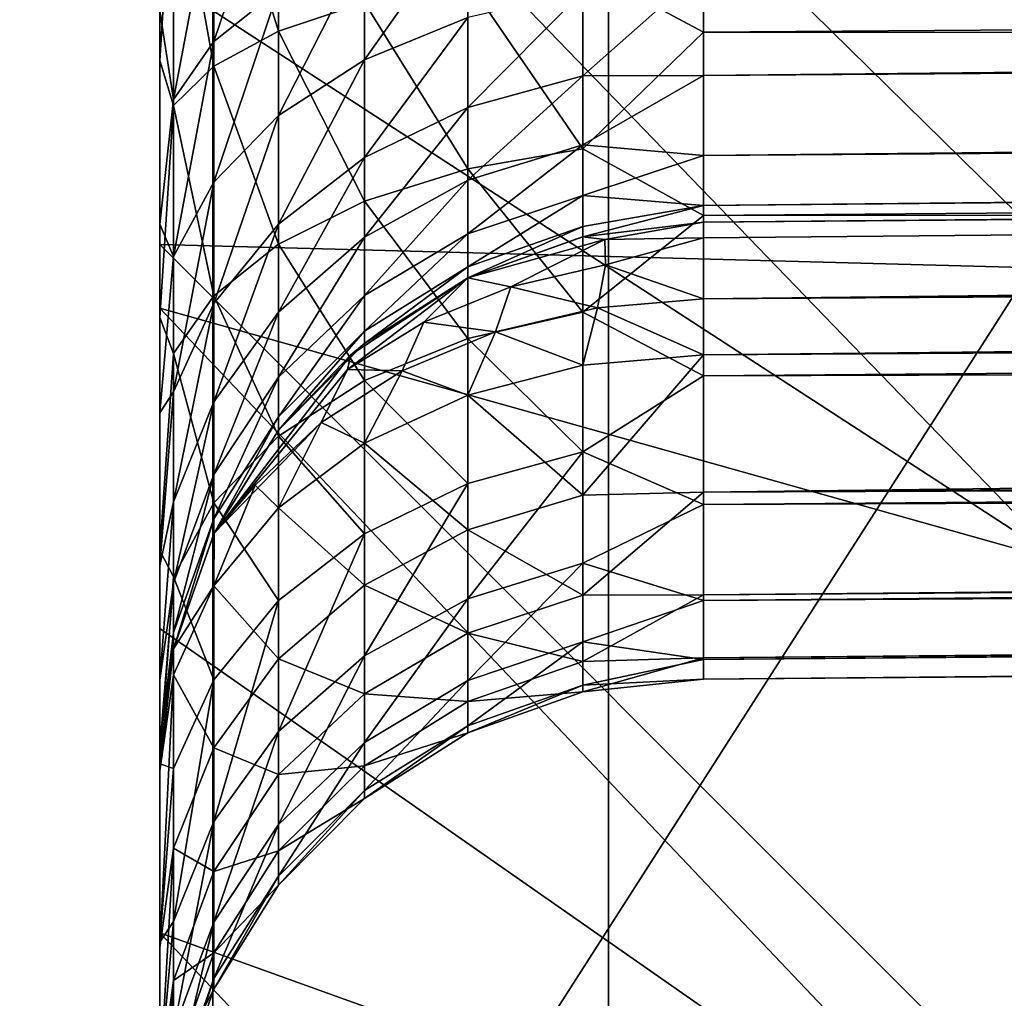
# Model space of a CAD drawing. Header units: metres. Extents: x -150 to 146, y -127 to 82.
# Tile 190 of 256: x 129.173 to 129.712, y -5.008 to -4.472. Entities that reach past the tile are written whole.
import ezdxf

# ---------------------------------------------------------------- set-up
doc = ezdxf.new("R2010")
doc.units = ezdxf.units.M
doc.layers.add('solid_ELLA_AP_WANNE_SW0001', color=7, linetype='CONTINUOUS')

msp = doc.modelspace()

# ---------------------------------------------------------------- linework, layer by layer
at = {"layer": 'solid_ELLA_AP_WANNE_SW0001'}
for points in [[(129.25, 5.879635, -5.858713), (129.25, 5.81223, -6.060587), (129.25, -5.879607, -5.858774)], [(129.25, -2.4, -5.798081), (129.25, 5.879635, -5.858713), (129.25, -5.879607, -5.858774)], [(129.25, 5.81223, -6.060587), (129.25, -5.812198, -6.060646), (129.25, -5.879607, -5.858774)], [(129.25, 5.81223, -6.060587), (129.25, 5.730348, -6.258235), (129.25, -5.812198, -6.060646)], [(129.25, 5.730348, -6.258235), (129.25, -5.730314, -6.258292), (129.25, -5.812198, -6.060646)], [(129.25, 5.730348, -6.258235), (129.25, 5.635243, -6.448655), (129.25, -5.730314, -6.258292)], [(129.25, 5.635243, -6.448655), (129.25, -5.635207, -6.448709), (129.25, -5.730314, -6.258292)], [(129.25, 5.635243, -6.448655), (129.25, 5.527332, -6.630372), (129.25, -5.635207, -6.448709)], [(129.25, 5.527332, -6.630372), (129.25, -5.527295, -6.630423), (129.25, -5.635207, -6.448709)], [(129.25, 5.527332, -6.630372), (129.25, 5.405471, -6.80557), (129.25, -5.527295, -6.630423)], [(129.25, 5.405471, -6.80557), (129.25, -5.405431, -6.805618), (129.25, -5.527295, -6.630423)], [(129.25, 5.405471, -6.80557), (129.25, 5.2714, -6.972069), (129.25, -5.405431, -6.805618)], [(129.25, 5.2714, -6.972069), (129.25, -5.271358, -6.972115), (129.25, -5.405431, -6.805618)], [(129.25, 5.2714, -6.972069), (129.25, 5.127081, -7.127316), (129.25, -5.271358, -6.972115)], [(129.25, 5.127081, -7.127316), (129.25, -5.127038, -7.12736), (129.25, -5.271358, -6.972115)], [(129.25, 5.127081, -7.127316), (129.25, 4.971817, -7.271616), (129.25, -5.127038, -7.12736)], [(129.25, 4.971817, -7.271616), (129.25, -4.971772, -7.271657), (129.25, -5.127038, -7.12736)], [(129.25, 4.971817, -7.271616), (129.25, 4.805302, -7.405668), (129.25, -4.971772, -7.271657)], [(129.25, 4.805302, -7.405668), (129.25, -4.805256, -7.405706), (129.25, -4.971772, -7.271657)], [(129.25, 4.805302, -7.405668), (129.25, 4.63009, -7.527509), (129.25, -4.805256, -7.405706)], [(129.25, 4.63009, -7.527509), (129.25, -4.630043, -7.527544), (129.25, -4.805256, -7.405706)], [(129.25, 4.63009, -7.527509), (129.25, 4.44836, -7.635398), (129.25, -4.630043, -7.527544)], [(129.25, -4.595243, 5.457601), (129.25, 4.118819, 5.962177), (129.25, 4.596436, 5.456181)], [(129.25, -4.193285, 5.014819), (129.25, -4.595243, 5.457601), (129.25, 4.596436, 5.456181)], [(129.25, 4.44836, -7.635398), (129.25, -4.448312, -7.63543), (129.25, -4.630043, -7.527544)], [(129.25, -4.595243, 5.457601), (129.25, -4.117467, 5.963454), (129.25, 4.118819, 5.962177)], [(129.25, -2.4, -5.798081), (129.25, -5.879607, -5.858774), (129.25, -5.931689, -5.654718)], [(129.25, -2.530333, -5.785372), (129.25, -2.4, -5.798081), (129.25, -5.931689, -5.654718)], [(130.29567, -4.725626, -18.807552), (129.555511, -3.328925, -19.563564), (131.089981, -2.452185, -18.701998)], [(129.25, -2.652511, -5.748523), (129.25, -2.530333, -5.785372), (129.25, -5.931689, -5.654718)], [(129.25, -2.769107, -5.68611), (129.25, -2.652511, -5.748523), (129.25, -5.931689, -5.654718)], [(129.25, -2.872404, -5.602406), (129.25, -2.769107, -5.68611), (129.25, -5.931689, -5.654718)], [(129.25, -2.872404, -5.602406), (129.25, -5.931689, -5.654718), (129.25, -5.969078, -5.446957)], [(129.25, -2.956109, -5.499109), (129.25, -2.872404, -5.602406), (129.25, -5.969078, -5.446957)], [(129.25, -3.018522, -5.382513), (129.25, -2.956109, -5.499109), (129.25, -5.969078, -5.446957)], [(128, -3.004499, -18.180754), (128, -4.543877, -17.858332), (129.495316, -3.857681, -17.097639)], [(129.25, -3.018522, -5.382513), (129.25, -5.969078, -5.446957), (129.25, -5.991852, -5.235305)], [(129.25, -3.055372, -5.260334), (129.25, -3.018522, -5.382513), (129.25, -5.991852, -5.235305)], [(129.25, -3.068081, -5.13), (129.25, -3.055372, -5.260334), (129.25, -5.991852, -5.235305)], [(129.25, -3.068081, -5.13), (129.25, -5.991852, -5.235305), (129.25, -6.00001, -5.019762)], [(129.25, -4.215, -4.998081), (129.25, -3.068081, -5.13), (129.25, -6.00001, -5.019762)], [(129.495316, -3.857681, -17.097639), (130.91626, -4.577073, -15.854689), (130.91626, -3.155684, -16.197605)], [(128, -4.721731, 17.812132), (128, -3.167501, 18.153063), (129.27887, -3.820145, 17.250443)], [(129.510208, -3.243419, 19.604759), (130.23027, -4.602215, 18.880901), (131.479889, -3.187959, 18.308447)], [(128.780243, -5.771267, 19.440533), (129.510208, -3.243419, 19.604759), (128, -4.305435, 20.224491)], [(128.780243, -5.771267, 19.440533), (130.23027, -4.602215, 18.880901), (129.510208, -3.243419, 19.604759)], [(128.735779, -5.687361, -19.489967), (128, -4.305438, -20.224489), (129.555511, -3.328925, -19.563564)], [(128.735779, -5.687361, -19.489967), (129.555511, -3.328925, -19.563564), (130.29567, -4.725626, -18.807552)], [(129.27887, -5.307525, 16.852345), (130.281006, -3.742246, 16.565437), (130.281006, -5.197433, 16.168016)], [(129.27887, -5.307525, 16.852345), (129.27887, -3.820145, 17.250443), (130.281006, -3.742246, 16.565437)], [(128, -4.721731, 17.812132), (129.27887, -3.820145, 17.250443), (129.27887, -5.307525, 16.852345)], [(128, -4.543877, -17.858332), (129.495316, -5.337791, -16.694878), (129.495316, -3.857681, -17.097639)], [(129.495316, -3.857681, -17.097639), (129.495316, -5.337791, -16.694878), (130.91626, -4.577073, -15.854689)], [(129.749847, -4.608547, 6.208527), (129.749847, -4.06352, 6.695589), (129.25, -4.117467, 5.963454)], [(129.749847, -4.608547, 6.208527), (129.25, -4.117467, 5.963454), (129.25, -4.595243, 5.457601)], [(129.25, -4.193285, 5.014819), (129.25, -4.343541, 5.014225), (129.25, -4.595243, 5.457601)], [(129.25, -4.345337, -4.985371), (129.25, -4.215, -4.998081), (129.25, -6.00001, -5.019762)], [(129.743134, -4.768624, -8.04873), (129.25, -4.448312, -7.63543), (129.25, -4.257881, -7.730507)], [(129.744095, -4.358285, -8.251078), (129.743134, -4.768624, -8.04873), (129.25, -4.257881, -7.730507)], [(129.25, -4.343541, 5.014225), (129.25, -4.494591, 4.986578), (129.25, -4.595243, 5.457601)], [(129.257431, -4.375058, 4.944099), (129.25, -4.494591, 4.986578), (129.25, -4.343541, 5.014225)], [(129.25, -4.467518, -4.94852), (129.25, -4.345337, -4.985371), (129.25, -6.00001, -5.019762)], [(129.279419, -4.364067, 4.881855), (129.314835, -4.35469, 4.825882), (129.314835, -4.478592, 4.797488)], [(129.314835, -4.478592, 4.797488), (129.314835, -4.35469, 4.825882), (129.361938, -4.462835, 4.752702)], [(129.257431, -4.375058, 4.944099), (129.279419, -4.364067, 4.881855), (129.279419, -4.497671, 4.850921)], [(129.279419, -4.497671, 4.850921), (129.279419, -4.364067, 4.881855), (129.314835, -4.478592, 4.797488)], [(129.481384, -4.443755, 4.697596), (129.547379, -4.370433, 4.708223), (129.547379, -4.479173, 4.676174)], [(129.547379, -4.370433, 4.708223), (141.452621, -4.389146, 4.597288), (129.547379, -4.479173, 4.676174)], [(129.257431, -4.519288, 4.910292), (129.25, -4.494591, 4.986578), (129.257431, -4.375058, 4.944099)], [(129.257431, -4.519288, 4.910292), (129.257431, -4.375058, 4.944099), (129.279419, -4.497671, 4.850921)], [(129.314835, -4.455904, -4.747258), (129.314835, -4.379788, -4.782751), (129.279419, -4.484265, -4.796381)], [(129.314835, -4.379788, -4.782751), (129.279419, -4.399188, -4.836052), (129.279419, -4.484265, -4.796381)], [(141.452621, -4.421557, -4.494724), (141.452621, -4.378986, -4.537144), (129.547379, -4.502786, -4.559502)], [(141.452621, -4.378986, -4.537144), (129.547379, -4.444502, -4.617786), (129.547379, -4.502786, -4.559502)], [(129.547379, -4.479173, 4.676174), (141.452621, -4.389146, 4.597288), (141.452621, -4.482415, 4.560133)], [(129.279419, -4.484265, -4.796381), (129.279419, -4.399188, -4.836052), (129.257431, -4.515845, -4.851079)], [(129.279419, -4.399188, -4.836052), (129.257431, -4.42079, -4.895403), (129.257431, -4.515845, -4.851079)], [(129.418396, -4.471144, -4.635261), (129.418396, -4.414245, -4.675102), (129.361938, -4.494189, -4.662724)], [(129.418396, -4.414245, -4.675102), (129.361938, -4.43217, -4.706151), (129.361938, -4.494189, -4.662724)], [(129.257431, -4.515845, -4.851079), (129.257431, -4.42079, -4.895403), (129.25, -4.467518, -4.94852)], [(141.452621, -4.453033, -4.444631), (141.452621, -4.421557, -4.494724), (129.547379, -4.54664, -4.489709)], [(141.452621, -4.421557, -4.494724), (129.547379, -4.502786, -4.559502), (129.547379, -4.54664, -4.489709)], [(129.361938, -4.494189, -4.662724), (129.361938, -4.43217, -4.706151), (129.314835, -4.5247, -4.699086)], [(129.361938, -4.43217, -4.706151), (129.314835, -4.455904, -4.747258), (129.314835, -4.5247, -4.699086)], [(129.743134, -4.768624, -8.04873), (129.25, -4.630043, -7.527544), (129.25, -4.448312, -7.63543)], [(129.418396, -4.451065, 4.718832), (129.481384, -4.443755, 4.697596), (129.481384, -4.542922, 4.654553)], [(129.481384, -4.542922, 4.654553), (129.481384, -4.443755, 4.697596), (129.547379, -4.479173, 4.676174)], [(129.547379, -4.502786, -4.559502), (129.547379, -4.444502, -4.617786), (129.481384, -4.503058, -4.57171)], [(129.547379, -4.444502, -4.617786), (129.481384, -4.456709, -4.618058), (129.481384, -4.503058, -4.57171)], [(129.361938, -4.462835, 4.752702), (129.418396, -4.451065, 4.718832), (129.418396, -4.553945, 4.674119)], [(129.418396, -4.553945, 4.674119), (129.418396, -4.451065, 4.718832), (129.481384, -4.542922, 4.654553)], [(141.452621, -4.472573, -4.388789), (141.452621, -4.453033, -4.444631), (129.547379, -4.573864, -4.411908)], [(141.452621, -4.453033, -4.444631), (129.547379, -4.54664, -4.489709), (129.547379, -4.573864, -4.411908)], [(129.314835, -4.5247, -4.699086), (129.314835, -4.455904, -4.747258), (129.279419, -4.56116, -4.742538)], [(129.314835, -4.455904, -4.747258), (129.279419, -4.484265, -4.796381), (129.279419, -4.56116, -4.742538)], [(129.481384, -4.456709, -4.618058), (129.418396, -4.471144, -4.635261), (129.418396, -4.52026, -4.586144)], [(129.481384, -4.503058, -4.57171), (129.481384, -4.456709, -4.618058), (129.418396, -4.52026, -4.586144)], [(129.314835, -4.478592, 4.797488), (129.361938, -4.462835, 4.752702), (129.361938, -4.571599, 4.705325)], [(129.361938, -4.571599, 4.705325), (129.361938, -4.462835, 4.752702), (129.418396, -4.553945, 4.674119)], [(129.25, -4.584116, -4.886105), (129.25, -4.467518, -4.94852), (129.25, -6.00001, -5.019762)], [(129.257431, -4.515845, -4.851079), (129.25, -4.467518, -4.94852), (129.25, -4.584116, -4.886105)], [(129.418396, -4.52026, -4.586144), (129.418396, -4.471144, -4.635261), (129.361938, -4.547725, -4.609189)], [(129.418396, -4.471144, -4.635261), (129.361938, -4.494189, -4.662724), (129.361938, -4.547725, -4.609189)], [(141.452621, -4.479197, -4.33), (141.452621, -4.472573, -4.388789), (129.547379, -4.583092, -4.33)], [(141.452621, -4.472573, -4.388789), (129.547379, -4.573864, -4.411908), (129.547379, -4.583092, -4.33)], [(129.279419, -4.497671, 4.850921), (129.314835, -4.478592, 4.797488), (129.314835, -4.595069, 4.746587)], [(129.314835, -4.595069, 4.746587), (129.314835, -4.478592, 4.797488), (129.361938, -4.571599, 4.705325)], [(129.481384, -4.542922, 4.654553), (129.547379, -4.479173, 4.676174), (129.547379, -4.579385, 4.623171)], [(129.547379, -4.479173, 4.676174), (141.452621, -4.482415, 4.560133), (129.547379, -4.579385, 4.623171)], [(129.547379, -4.583092, 3.569052), (129.547424, -4.591551, 3.631115), (141.452621, -4.479197, 3.569052)], [(129.547379, -4.583092, 3.569052), (141.452621, -4.479197, 3.569052), (129.547379, -4.583092, -4.33)], [(141.452621, -4.479197, 3.569052), (141.452621, -4.479197, -4.33), (129.547379, -4.583092, -4.33)], [(129.547424, -4.591551, 3.631115), (141.452621, -4.486282, 3.637668), (141.452621, -4.479197, 3.569052)], [(129.279419, -4.56116, -4.742538), (129.279419, -4.484265, -4.796381), (129.257431, -4.601758, -4.790921)], [(129.279419, -4.484265, -4.796381), (129.257431, -4.515845, -4.851079), (129.257431, -4.601758, -4.790921)], [(129.547379, -4.579385, 4.623171), (141.452621, -4.482415, 4.560133), (141.452621, -4.565508, 4.503799)], [(129.547424, -4.591551, 3.631115), (129.547409, -4.625063, 3.702114), (141.452621, -4.486282, 3.637668)], [(129.547409, -4.625063, 3.702114), (141.452621, -4.507321, 3.703579), (141.452621, -4.486282, 3.637668)], [(129.25, -4.494591, 4.986578), (129.25, -4.635113, 4.935311), (129.25, -4.595243, 5.457601)], [(129.257431, -4.519288, 4.910292), (129.25, -4.635113, 4.935311), (129.25, -4.494591, 4.986578)], [(129.361938, -4.547725, -4.609189), (129.361938, -4.494189, -4.662724), (129.314835, -4.584086, -4.6397)], [(129.361938, -4.494189, -4.662724), (129.314835, -4.5247, -4.699086), (129.314835, -4.584086, -4.6397)], [(129.257431, -4.519288, 4.910292), (129.279419, -4.497671, 4.850921), (129.279419, -4.623252, 4.795819)], [(129.279419, -4.623252, 4.795819), (129.279419, -4.497671, 4.850921), (129.314835, -4.595069, 4.746587)], [(129.547379, -4.502786, -4.559502), (129.481384, -4.503058, -4.57171), (129.481384, -4.540655, -4.518017)], [(129.547379, -4.54664, -4.489709), (129.547379, -4.502786, -4.559502), (129.481384, -4.540655, -4.518017)], [(129.481384, -4.503058, -4.57171), (129.418396, -4.52026, -4.586144), (129.418396, -4.560102, -4.529245)], [(129.481384, -4.540655, -4.518017), (129.481384, -4.503058, -4.57171), (129.418396, -4.560102, -4.529245)], [(129.547409, -4.625063, 3.702114), (141.452621, -4.541422, 3.763779), (141.452621, -4.507321, 3.703579)], [(129.257431, -4.601758, -4.790921), (129.257431, -4.515845, -4.851079), (129.25, -4.584116, -4.886105)], [(129.257431, -4.654836, 4.850524), (129.25, -4.635113, 4.935311), (129.257431, -4.519288, 4.910292)], [(129.257431, -4.654836, 4.850524), (129.257431, -4.519288, 4.910292), (129.279419, -4.623252, 4.795819)], [(129.418396, -4.560102, -4.529245), (129.418396, -4.52026, -4.586144), (129.361938, -4.591151, -4.547171)], [(129.418396, -4.52026, -4.586144), (129.361938, -4.547725, -4.609189), (129.361938, -4.591151, -4.547171)], [(129.314835, -4.584086, -4.6397), (129.314835, -4.5247, -4.699086), (129.279419, -4.627538, -4.67616)], [(129.314835, -4.5247, -4.699086), (129.279419, -4.56116, -4.742538), (129.279419, -4.627538, -4.67616)], [(128, -4.543877, -17.858332), (128, -6.050177, -17.405807), (129.495316, -5.337791, -16.694878)], [(129.481384, -4.540655, -4.518017), (129.418396, -4.560102, -4.529245), (129.418396, -4.589458, -4.466291)], [(129.481384, -4.568356, -4.458611), (129.481384, -4.540655, -4.518017), (129.418396, -4.589458, -4.466291)], [(129.418396, -4.553945, 4.674119), (129.481384, -4.542922, 4.654553), (129.481384, -4.6323, 4.59374)], [(129.547379, -4.54664, -4.489709), (129.481384, -4.540655, -4.518017), (129.481384, -4.568356, -4.458611)], [(129.481384, -4.6323, 4.59374), (129.481384, -4.542922, 4.654553), (129.547379, -4.579385, 4.623171)], [(129.547409, -4.625063, 3.702114), (129.547379, -4.655564, 3.73746), (141.452621, -4.541422, 3.763779)], [(129.547379, -4.655564, 3.73746), (141.452637, -4.584136, 3.812907), (141.452621, -4.541422, 3.763779)], [(129.361938, -4.591151, -4.547171), (129.361938, -4.547725, -4.609189), (129.314835, -4.632257, -4.570904)], [(129.361938, -4.547725, -4.609189), (129.314835, -4.584086, -4.6397), (129.314835, -4.632257, -4.570904)], [(129.547379, -4.573864, -4.411908), (129.547379, -4.54664, -4.489709), (129.481384, -4.568356, -4.458611)], [(129.361938, -4.571599, 4.705325), (129.418396, -4.553945, 4.674119), (129.418396, -4.646674, 4.610993)], [(129.418396, -4.646674, 4.610993), (129.418396, -4.553945, 4.674119), (129.481384, -4.6323, 4.59374)], [(129.279419, -4.627538, -4.67616), (129.279419, -4.56116, -4.742538), (129.257431, -4.675921, -4.716758)], [(129.279419, -4.56116, -4.742538), (129.257431, -4.601758, -4.790921), (129.257431, -4.675921, -4.716758)], [(129.418396, -4.589458, -4.466291), (129.418396, -4.560102, -4.529245), (129.361938, -4.623147, -4.478553)], [(129.418396, -4.560102, -4.529245), (129.361938, -4.591151, -4.547171), (129.361938, -4.623147, -4.478553)], [(129.547379, -4.667077, 4.551327), (141.452621, -4.565508, 4.503799), (141.452621, -4.63454, 4.430926)], [(129.547379, -4.579385, 4.623171), (141.452621, -4.565508, 4.503799), (129.547379, -4.667077, 4.551327)], [(129.314835, -4.595069, 4.746587), (129.361938, -4.571599, 4.705325), (129.361938, -4.66964, 4.638524)], [(129.361938, -4.66964, 4.638524), (129.361938, -4.571599, 4.705325), (129.418396, -4.646674, 4.610993)], [(129.481384, -4.568356, -4.458611), (129.418396, -4.589458, -4.466291), (129.418396, -4.607435, -4.399197)], [(129.481384, -4.58532, -4.395298), (129.481384, -4.568356, -4.458611), (129.418396, -4.607435, -4.399197)], [(129.547379, -4.573864, -4.411908), (129.481384, -4.568356, -4.458611), (129.481384, -4.58532, -4.395298)], [(129.547379, -4.573864, -4.411908), (129.481384, -4.58532, -4.395298), (129.481384, -4.591033, -4.33)], [(129.547379, -4.583092, -4.33), (129.547379, -4.573864, -4.411908), (129.481384, -4.591033, -4.33)], [(129.495316, -5.337791, -16.694878), (130.91626, -5.962527, -15.3873), (130.91626, -4.577073, -15.854689)], [(129.481216, -4.591072, 3.568639), (129.493317, -4.592597, 3.611716), (129.547379, -4.583092, 3.569052)], [(129.481216, -4.591072, 3.568639), (129.547379, -4.583092, 3.569052), (129.481384, -4.591033, -4.33)], [(129.481384, -4.6323, 4.59374), (129.547379, -4.579385, 4.623171), (129.547379, -4.667077, 4.551327)], [(129.547379, -4.583092, 3.569052), (129.547379, -4.583092, -4.33), (129.481384, -4.591033, -4.33)], [(129.493317, -4.592597, 3.611716), (129.547424, -4.591551, 3.631115), (129.547379, -4.583092, 3.569052)], [(129.25, -4.687413, -4.802396), (129.25, -4.584116, -4.886105), (129.25, -6.00001, -5.019762)], [(129.257431, -4.601758, -4.790921), (129.25, -4.584116, -4.886105), (129.25, -4.687413, -4.802396)], [(129.314835, -4.632257, -4.570904), (129.314835, -4.584086, -4.6397), (129.279419, -4.68138, -4.599265)], [(129.314835, -4.584086, -4.6397), (129.279419, -4.627538, -4.67616), (129.279419, -4.68138, -4.599265)], [(129.481384, -4.591033, -4.33), (129.481384, -4.58532, -4.395298), (129.418396, -4.613489, -4.33)], [(129.481384, -4.58532, -4.395298), (129.418396, -4.607435, -4.399197), (129.418396, -4.613489, -4.33)], [(129.547379, -4.730777, 3.82476), (141.452637, -4.584136, 3.812907), (129.547379, -4.655564, 3.73746)], [(129.547379, -4.730777, 3.82476), (141.452621, -4.642326, 3.879623), (141.452637, -4.584136, 3.812907)], [(129.361938, -4.623147, -4.478553), (129.361938, -4.591151, -4.547171), (129.314835, -4.667751, -4.494788)], [(129.361938, -4.591151, -4.547171), (129.314835, -4.632257, -4.570904), (129.314835, -4.667751, -4.494788)], [(129.418396, -4.607435, -4.399197), (129.418396, -4.589458, -4.466291), (129.361938, -4.642743, -4.405423)], [(129.418396, -4.589458, -4.466291), (129.361938, -4.623147, -4.478553), (129.361938, -4.642743, -4.405423)], [(129.481216, -4.591072, 3.568639), (129.481384, -4.591033, -4.33), (129.418396, -4.613489, -4.33)], [(129.481216, -4.591072, 3.568639), (129.418396, -4.613489, -4.33), (129.418427, -4.613473, 3.566998)], [(129.481216, -4.591072, 3.568639), (129.418427, -4.613473, 3.566998), (129.493317, -4.592597, 3.611716)], [(129.493317, -4.592597, 3.611716), (129.418427, -4.613473, 3.566998), (129.442047, -4.618421, 3.647238)], [(129.493317, -4.592597, 3.611716), (129.442047, -4.618421, 3.647238), (129.493774, -4.606323, 3.657195)], [(129.493317, -4.592597, 3.611716), (129.493774, -4.606323, 3.657195), (129.547424, -4.591551, 3.631115)], [(129.493774, -4.606323, 3.657195), (129.547409, -4.625063, 3.702114), (129.547424, -4.591551, 3.631115)], [(129.25, -4.635113, 4.935311), (129.25, -5.01268, 4.89635), (129.25, -4.595243, 5.457601)], [(129.749847, -5.095606, 5.663498), (129.25, -4.595243, 5.457601), (129.25, -5.01268, 4.89635)], [(129.749847, -5.095606, 5.663498), (129.749847, -4.608547, 6.208527), (129.25, -4.595243, 5.457601)], [(129.279419, -4.623252, 4.795819), (129.314835, -4.595069, 4.746587), (129.314835, -4.700074, 4.674949)], [(129.314835, -4.700074, 4.674949), (129.314835, -4.595069, 4.746587), (129.361938, -4.66964, 4.638524)], [(128.780243, -5.771267, 19.440533), (130.92099, -5.905645, 18.036654), (130.23027, -4.602215, 18.880901)], [(129.257431, -4.675921, -4.716758), (129.257431, -4.601758, -4.790921), (129.25, -4.687413, -4.802396)], [(129.418396, -4.613489, -4.33), (129.418396, -4.607435, -4.399197), (129.361938, -4.649341, -4.33)], [(129.418396, -4.607435, -4.399197), (129.361938, -4.642743, -4.405423), (129.361938, -4.649341, -4.33)], [(129.493774, -4.606323, 3.657195), (129.442047, -4.618421, 3.647238), (129.489334, -4.629887, 3.698102)], [(129.493774, -4.606323, 3.657195), (129.489334, -4.629887, 3.698102), (129.547409, -4.625063, 3.702114)], [(129.418427, -4.613473, 3.566998), (129.354416, -4.655605, 3.563587), (129.352585, -4.663669, 3.61019)], [(129.418427, -4.613473, 3.566998), (129.352585, -4.663669, 3.61019), (129.394394, -4.637802, 3.63129)], [(129.418427, -4.613473, 3.566998), (129.418396, -4.613489, -4.33), (129.354416, -4.655605, 3.563587)], [(129.354416, -4.655605, 3.563587), (129.418396, -4.613489, -4.33), (129.361938, -4.649341, -4.33)], [(129.418427, -4.613473, 3.566998), (129.394394, -4.637802, 3.63129), (129.442047, -4.618421, 3.647238)], [(129.442047, -4.618421, 3.647238), (129.394394, -4.637802, 3.63129), (129.433548, -4.643083, 3.686393)], [(129.442047, -4.618421, 3.647238), (129.433548, -4.643083, 3.686393), (129.489334, -4.629887, 3.698102)], [(129.257431, -4.654836, 4.850524), (129.279419, -4.623252, 4.795819), (129.279419, -4.73648, 4.718448)], [(129.279419, -4.73648, 4.718448), (129.279419, -4.623252, 4.795819), (129.314835, -4.700074, 4.674949)], [(129.361938, -4.642743, -4.405423), (129.361938, -4.623147, -4.478553), (129.314835, -4.689488, -4.413665)], [(129.361938, -4.623147, -4.478553), (129.314835, -4.667751, -4.494788), (129.314835, -4.689488, -4.413665)], [(129.489334, -4.629887, 3.698102), (129.547379, -4.655564, 3.73746), (129.547409, -4.625063, 3.702114)], [(129.742523, -5.149012, -7.794569), (129.25, -4.805256, -7.405706), (129.25, -4.630043, -7.527544)], [(129.743134, -4.768624, -8.04873), (129.742523, -5.149012, -7.794569), (129.25, -4.630043, -7.527544)], [(129.279419, -4.68138, -4.599265), (129.279419, -4.627538, -4.67616), (129.257431, -4.736078, -4.630845)], [(129.279419, -4.627538, -4.67616), (129.257431, -4.675921, -4.716758), (129.257431, -4.736078, -4.630845)], [(129.489334, -4.629887, 3.698102), (129.433548, -4.643083, 3.686393), (129.481384, -4.661267, 3.731925)], [(129.489334, -4.629887, 3.698102), (129.481384, -4.661267, 3.731925), (129.547379, -4.655564, 3.73746)], [(129.25, -4.635113, 4.935311), (129.25, -4.762707, 4.861043), (129.25, -5.01268, 4.89635)], [(129.257431, -4.654836, 4.850524), (129.25, -4.762707, 4.861043), (129.25, -4.635113, 4.935311)], [(129.314835, -4.632257, -4.570904), (129.279419, -4.68138, -4.599265), (129.279419, -4.721053, -4.514188)], [(129.314835, -4.667751, -4.494788), (129.314835, -4.632257, -4.570904), (129.279419, -4.721053, -4.514188)], [(129.418396, -4.646674, 4.610993), (129.481384, -4.6323, 4.59374), (129.481384, -4.708742, 4.517297)], [(129.481384, -4.708742, 4.517297), (129.481384, -4.6323, 4.59374), (129.547379, -4.667077, 4.551327)], [(129.547379, -4.667077, 4.551327), (141.452621, -4.63454, 4.430926), (129.547379, -4.737572, 4.465284)], [(129.547379, -4.737572, 4.465284), (141.452621, -4.63454, 4.430926), (141.452621, -4.686291, 4.344917)], [(129.361938, -4.649341, -4.33), (129.361938, -4.642743, -4.405423), (129.314835, -4.696807, -4.33)], [(129.361938, -4.642743, -4.405423), (129.314835, -4.689488, -4.413665), (129.314835, -4.696807, -4.33)], [(129.394394, -4.637802, 3.63129), (129.352585, -4.663669, 3.61019), (129.382462, -4.66427, 3.667758)], [(129.394394, -4.637802, 3.63129), (129.382462, -4.66427, 3.667758), (129.433548, -4.643083, 3.686393)], [(129.547379, -4.730777, 3.82476), (141.452621, -4.682717, 3.947537), (141.452621, -4.642326, 3.879623)], [(129.361938, -4.66964, 4.638524), (129.418396, -4.646674, 4.610993), (129.418396, -4.725995, 4.531672)], [(129.433548, -4.643083, 3.686393), (129.382462, -4.66427, 3.667758), (129.418396, -4.677602, 3.716469)], [(129.433548, -4.643083, 3.686393), (129.418396, -4.677602, 3.716469), (129.481384, -4.661267, 3.731925)], [(129.418396, -4.725995, 4.531672), (129.418396, -4.646674, 4.610993), (129.481384, -4.708742, 4.517297)], [(129.354416, -4.655605, 3.563587), (129.361938, -4.649341, -4.33), (129.314835, -4.696807, -4.33)], [(129.257431, -4.777072, 4.766837), (129.25, -4.762707, 4.861043), (129.257431, -4.654836, 4.850524)], [(129.257431, -4.777072, 4.766837), (129.257431, -4.654836, 4.850524), (129.279419, -4.73648, 4.718448)], [(129.354416, -4.655605, 3.563587), (129.279602, -4.753133, 3.554724), (129.352585, -4.663669, 3.61019)], [(129.354416, -4.655605, 3.563587), (129.314835, -4.696807, -4.33), (129.279602, -4.753133, 3.554724)], [(129.481384, -4.661267, 3.731925), (129.481384, -4.732405, 3.81333), (129.547379, -4.655564, 3.73746)], [(129.481384, -4.732405, 3.81333), (129.547379, -4.730777, 3.82476), (129.547379, -4.655564, 3.73746)], [(129.352585, -4.663669, 3.61019), (129.279602, -4.753133, 3.554724), (129.33812, -4.692606, 3.643221)], [(129.352585, -4.663669, 3.61019), (129.33812, -4.692606, 3.643221), (129.382462, -4.66427, 3.667758)], [(129.382462, -4.66427, 3.667758), (129.33812, -4.692606, 3.643221), (129.361938, -4.703931, 3.692039)], [(129.382462, -4.66427, 3.667758), (129.361938, -4.703931, 3.692039), (129.418396, -4.677602, 3.716469)], [(129.418396, -4.677602, 3.716469), (129.481384, -4.732405, 3.81333), (129.481384, -4.661267, 3.731925)], [(129.314835, -4.689488, -4.413665), (129.314835, -4.667751, -4.494788), (129.279419, -4.745348, -4.423515)], [(129.314835, -4.667751, -4.494788), (129.279419, -4.721053, -4.514188), (129.279419, -4.745348, -4.423515)], [(129.314835, -4.700074, 4.674949), (129.361938, -4.66964, 4.638524), (129.361938, -4.753527, 4.554636)], [(129.361938, -4.753527, 4.554636), (129.361938, -4.66964, 4.638524), (129.418396, -4.725995, 4.531672)], [(129.481384, -4.708742, 4.517297), (129.547379, -4.667077, 4.551327), (129.547379, -4.737572, 4.465284)], [(129.257431, -4.675921, -4.716758), (129.25, -4.687413, -4.802396), (129.25, -4.771118, -4.699094)], [(129.257431, -4.736078, -4.630845), (129.257431, -4.675921, -4.716758), (129.25, -4.771118, -4.699094)], [(129.361938, -4.703931, 3.692039), (129.418396, -4.751256, 3.801081), (129.418396, -4.677602, 3.716469)], [(129.418396, -4.677602, 3.716469), (129.418396, -4.751256, 3.801081), (129.481384, -4.732405, 3.81333)], [(129.279419, -4.721053, -4.514188), (129.279419, -4.68138, -4.599265), (129.257431, -4.780403, -4.53579)], [(129.279419, -4.68138, -4.599265), (129.257431, -4.736078, -4.630845), (129.257431, -4.780403, -4.53579)], [(129.547379, -4.786826, 3.925442), (141.452621, -4.682717, 3.947537), (129.547379, -4.730777, 3.82476)], [(129.547379, -4.786826, 3.925442), (141.452621, -4.708142, 4.011782), (141.452621, -4.682717, 3.947537)], [(129.25, -4.771118, -4.699094), (129.25, -4.687413, -4.802396), (129.25, -6.00001, -5.019762)], [(129.314835, -4.696807, -4.33), (129.314835, -4.689488, -4.413665), (129.279419, -4.75353, -4.33)], [(129.314835, -4.689488, -4.413665), (129.279419, -4.745348, -4.423515), (129.279419, -4.75353, -4.33)], [(129.547379, -4.78995, 4.367155), (141.452621, -4.686291, 4.344917), (141.452621, -4.718344, 4.249792)], [(129.547379, -4.737572, 4.465284), (141.452621, -4.686291, 4.344917), (129.547379, -4.78995, 4.367155)], [(129.279602, -4.753133, 3.554724), (129.302155, -4.726975, 3.614118), (129.33812, -4.692606, 3.643221)], [(129.33812, -4.692606, 3.643221), (129.302155, -4.726975, 3.614118), (129.314835, -4.739223, 3.660129)], [(129.33812, -4.692606, 3.643221), (129.314835, -4.739223, 3.660129), (129.361938, -4.703931, 3.692039)], [(129.279602, -4.753133, 3.554724), (129.314835, -4.696807, -4.33), (129.279419, -4.75353, -4.33)], [(129.279419, -4.73648, 4.718448), (129.314835, -4.700074, 4.674949), (129.314835, -4.789957, 4.585065)], [(129.314835, -4.789957, 4.585065), (129.314835, -4.700074, 4.674949), (129.361938, -4.753527, 4.554636)], [(129.314835, -4.739223, 3.660129), (129.361938, -4.781529, 3.78178), (129.361938, -4.703931, 3.692039)], [(129.361938, -4.703931, 3.692039), (129.361938, -4.781529, 3.78178), (129.418396, -4.751256, 3.801081)], [(129.418396, -4.78912, 4.438942), (129.418396, -4.725995, 4.531672), (129.481384, -4.708742, 4.517297)], [(129.418396, -4.78912, 4.438942), (129.481384, -4.708742, 4.517297), (129.481384, -4.769555, 4.427918)], [(129.481384, -4.769555, 4.427918), (129.481384, -4.708742, 4.517297), (129.547379, -4.737572, 4.465284)], [(129.547379, -4.821406, 4.035363), (141.452621, -4.708142, 4.011782), (129.547379, -4.786826, 3.925442)], [(129.547379, -4.821406, 4.035363), (141.452621, -4.723872, 4.079893), (141.452621, -4.708142, 4.011782)], [(128, -6.240718, 17.338404), (128, -4.721731, 17.812132), (129.27887, -5.307525, 16.852345)], [(129.279419, -4.745348, -4.423515), (129.279419, -4.721053, -4.514188), (129.257431, -4.807549, -4.434482)], [(129.279419, -4.721053, -4.514188), (129.257431, -4.780403, -4.53579), (129.257431, -4.807549, -4.434482)], [(129.547379, -4.78995, 4.367155), (141.452621, -4.718344, 4.249792), (129.547379, -4.822203, 4.260699)], [(129.547379, -4.822203, 4.260699), (141.452621, -4.718344, 4.249792), (141.452621, -4.729197, 4.15)], [(129.43988, -7.01605, -18.635054), (128.735779, -5.687361, -19.489967), (130.29567, -4.725626, -18.807552)], [(129.302155, -4.726975, 3.614118), (129.279602, -4.753133, 3.554724), (129.279419, -4.782048, 3.622659)], [(129.302155, -4.726975, 3.614118), (129.279419, -4.782048, 3.622659), (129.314835, -4.739223, 3.660129)], [(129.361938, -4.820327, 4.456595), (129.418396, -4.725995, 4.531672), (129.418396, -4.78912, 4.438942)], [(129.361938, -4.820327, 4.456595), (129.361938, -4.753527, 4.554636), (129.418396, -4.725995, 4.531672)], [(129.43988, -7.01605, -18.635054), (130.29567, -4.725626, -18.807552), (131.004196, -6.06265, -17.924088)], [(129.547379, -4.833092, 4.15), (141.452621, -4.723872, 4.079893), (129.547379, -4.821406, 4.035363)], [(129.547379, -4.833092, 4.15), (141.452621, -4.729197, 4.15), (141.452621, -4.723872, 4.079893)], [(129.418396, -4.751256, 3.801081), (129.481384, -4.787079, 3.90659), (129.481384, -4.732405, 3.81333)], [(129.481384, -4.732405, 3.81333), (129.481384, -4.787079, 3.90659), (129.547379, -4.730777, 3.82476)], [(129.481384, -4.787079, 3.90659), (129.547379, -4.786826, 3.925442), (129.547379, -4.730777, 3.82476)], [(129.547379, -4.822203, 4.260699), (141.452621, -4.729197, 4.15), (129.547379, -4.833092, 4.15)], [(129.257431, -4.736078, -4.630845), (129.25, -4.771118, -4.699094), (129.25, -4.833532, -4.582489)], [(129.257431, -4.780403, -4.53579), (129.257431, -4.736078, -4.630845), (129.25, -4.833532, -4.582489)], [(129.257431, -4.777072, 4.766837), (129.279419, -4.73648, 4.718448), (129.279419, -4.833451, 4.621476)], [(129.279419, -4.833451, 4.621476), (129.279419, -4.73648, 4.718448), (129.314835, -4.789957, 4.585065)], [(129.279419, -4.782048, 3.622659), (129.314835, -4.821915, 3.756671), (129.314835, -4.739223, 3.660129)], [(129.314835, -4.739223, 3.660129), (129.314835, -4.821915, 3.756671), (129.361938, -4.781529, 3.78178)], [(129.481384, -4.769555, 4.427918), (129.547379, -4.737572, 4.465284), (129.547379, -4.78995, 4.367155)], [(129.279419, -4.75353, -4.33), (129.279419, -4.745348, -4.423515), (129.257431, -4.816689, -4.33)], [(129.279419, -4.745348, -4.423515), (129.257431, -4.807549, -4.434482), (129.257431, -4.816689, -4.33)], [(129.257507, -4.816376, 3.548229), (129.279419, -4.75353, -4.33), (129.257431, -4.816689, -4.33)], [(129.279602, -4.753133, 3.554724), (129.257507, -4.816376, 3.548229), (129.279419, -4.782048, 3.622659)], [(129.279602, -4.753133, 3.554724), (129.279419, -4.75353, -4.33), (129.257507, -4.816376, 3.548229)], [(129.314835, -4.861592, 4.48006), (129.314835, -4.789957, 4.585065), (129.361938, -4.753527, 4.554636)], [(129.314835, -4.861592, 4.48006), (129.361938, -4.753527, 4.554636), (129.361938, -4.820327, 4.456595)], [(129.361938, -4.781529, 3.78178), (129.418396, -4.807826, 3.897949), (129.418396, -4.751256, 3.801081)], [(129.418396, -4.751256, 3.801081), (129.418396, -4.807826, 3.897949), (129.481384, -4.787079, 3.90659)], [(129.25, -4.762707, 4.861043), (129.25, -4.879399, 4.763253), (129.25, -5.01268, 4.89635)], [(129.257431, -4.777072, 4.766837), (129.25, -4.879399, 4.763253), (129.25, -4.762707, 4.861043)], [(129.25, -4.833532, -4.582489), (129.25, -4.771118, -4.699094), (129.25, -6.00001, -5.019762)], [(129.418396, -4.833832, 4.336062), (129.418396, -4.78912, 4.438942), (129.481384, -4.769555, 4.427918)], [(129.418396, -4.833832, 4.336062), (129.481384, -4.769555, 4.427918), (129.481384, -4.812597, 4.328752)], [(129.481384, -4.812597, 4.328752), (129.481384, -4.769555, 4.427918), (129.547379, -4.78995, 4.367155)], [(129.257431, -4.881824, 4.662088), (129.25, -4.879399, 4.763253), (129.257431, -4.777072, 4.766837)], [(129.257431, -4.881824, 4.662088), (129.257431, -4.777072, 4.766837), (129.279419, -4.833451, 4.621476)], [(129.257431, -4.780403, -4.53579), (129.25, -4.833532, -4.582489), (129.25, -4.870382, -4.460296)], [(129.257431, -4.807549, -4.434482), (129.257431, -4.780403, -4.53579), (129.25, -4.870382, -4.460296)], [(129.257507, -4.816376, 3.548229), (129.257431, -4.830689, 3.581931), (129.279419, -4.782048, 3.622659)], [(129.257431, -4.830689, 3.581931), (129.279419, -4.870633, 3.727348), (129.279419, -4.782048, 3.622659)], [(129.279419, -4.782048, 3.622659), (129.279419, -4.870633, 3.727348), (129.314835, -4.821915, 3.756671)], [(129.314835, -4.821915, 3.756671), (129.361938, -4.841059, 3.884398), (129.361938, -4.781529, 3.78178)], [(129.361938, -4.781529, 3.78178), (129.361938, -4.841059, 3.884398), (129.418396, -4.807826, 3.897949)], [(129.418396, -4.807826, 3.897949), (129.481384, -4.823364, 4.008424), (129.481384, -4.787079, 3.90659)], [(129.481384, -4.787079, 3.90659), (129.481384, -4.823364, 4.008424), (129.547379, -4.786826, 3.925442)], [(129.481384, -4.823364, 4.008424), (129.547379, -4.821406, 4.035363), (129.547379, -4.786826, 3.925442)], [(129.279419, -4.910821, 4.508248), (129.279419, -4.833451, 4.621476), (129.314835, -4.789957, 4.585065)], [(129.279419, -4.910821, 4.508248), (129.314835, -4.789957, 4.585065), (129.314835, -4.861592, 4.48006)], [(129.361938, -4.867704, 4.34783), (129.361938, -4.820327, 4.456595), (129.418396, -4.78912, 4.438942)], [(129.361938, -4.867704, 4.34783), (129.418396, -4.78912, 4.438942), (129.418396, -4.833832, 4.336062)], [(129.481384, -4.812597, 4.328752), (129.547379, -4.78995, 4.367155), (129.547379, -4.822203, 4.260699)], [(129.742523, -5.149012, -7.794569), (129.25, -4.971772, -7.271657), (129.25, -4.805256, -7.405706)], [(129.257431, -4.807549, -4.434482), (129.25, -4.870382, -4.460296), (129.25, -4.883092, -4.329942)], [(129.257431, -4.816689, -4.33), (129.257431, -4.807549, -4.434482), (129.25, -4.883092, -4.329942)], [(129.361938, -4.841059, 3.884398), (129.418396, -4.845325, 4.003672), (129.418396, -4.807826, 3.897949)], [(129.418396, -4.807826, 3.897949), (129.418396, -4.845325, 4.003672), (129.481384, -4.823364, 4.008424)], [(129.418396, -4.858562, 4.226645), (129.418396, -4.833832, 4.336062), (129.481384, -4.812597, 4.328752)], [(129.418396, -4.858562, 4.226645), (129.481384, -4.812597, 4.328752), (129.481384, -4.836352, 4.223289)], [(129.481384, -4.836352, 4.223289), (129.481384, -4.812597, 4.328752), (129.547379, -4.822203, 4.260699)], [(129.257507, -4.816376, 3.548229), (129.25, -4.883092, -4.329942), (129.25, -4.883092, 3.540499)], [(129.257507, -4.816376, 3.548229), (129.257431, -4.816689, -4.33), (129.25, -4.883092, -4.329942)], [(129.257507, -4.816376, 3.548229), (129.25, -4.883092, 3.540499), (129.257431, -4.830689, 3.581931)], [(129.314835, -4.912491, 4.363581), (129.361938, -4.820327, 4.456595), (129.361938, -4.867704, 4.34783)], [(129.314835, -4.912491, 4.363581), (129.314835, -4.861592, 4.48006), (129.361938, -4.820327, 4.456595)], [(129.279419, -4.870633, 3.727348), (129.314835, -4.885248, 3.866884), (129.314835, -4.821915, 3.756671)], [(129.314835, -4.821915, 3.756671), (129.314835, -4.885248, 3.866884), (129.361938, -4.841059, 3.884398)], [(129.418396, -4.845325, 4.003672), (129.481384, -4.839984, 4.115244), (129.481384, -4.823364, 4.008424)], [(129.481384, -4.823364, 4.008424), (129.481384, -4.839984, 4.115244), (129.547379, -4.821406, 4.035363)], [(129.481384, -4.839984, 4.115244), (129.547379, -4.833092, 4.15), (129.547379, -4.821406, 4.035363)], [(129.481384, -4.836352, 4.223289), (129.547379, -4.822203, 4.260699), (129.547379, -4.833092, 4.15)], [(129.257431, -4.830689, 3.581931), (129.25, -4.883092, 3.540499), (129.25, -4.979846, 3.657778)], [(129.257431, -4.830689, 3.581931), (129.25, -4.979846, 3.657778), (129.257431, -4.925552, 3.695713)], [(129.257431, -4.830689, 3.581931), (129.257431, -4.925552, 3.695713), (129.279419, -4.870633, 3.727348)], [(129.25, -4.870382, -4.460296), (129.25, -4.833532, -4.582489), (129.25, -6.00001, -5.019762)], [(129.257431, -4.965514, 4.539854), (129.257431, -4.881824, 4.662088), (129.279419, -4.833451, 4.621476)], [(129.257431, -4.965514, 4.539854), (129.279419, -4.833451, 4.621476), (129.279419, -4.910821, 4.508248)], [(129.361938, -4.894, 4.232146), (129.418396, -4.833832, 4.336062), (129.418396, -4.858562, 4.226645)], [(129.361938, -4.894, 4.232146), (129.361938, -4.867704, 4.34783), (129.418396, -4.833832, 4.336062)], [(129.418396, -4.862438, 4.114536), (129.481384, -4.836352, 4.223289), (129.481384, -4.839984, 4.115244)], [(129.418396, -4.862438, 4.114536), (129.418396, -4.858562, 4.226645), (129.481384, -4.836352, 4.223289)], [(129.481384, -4.839984, 4.115244), (129.481384, -4.836352, 4.223289), (129.547379, -4.833092, 4.15)], [(129.314835, -4.885248, 3.866884), (129.361938, -4.88044, 3.996305), (129.361938, -4.841059, 3.884398)], [(129.361938, -4.841059, 3.884398), (129.361938, -4.88044, 3.996305), (129.418396, -4.845325, 4.003672)], [(129.418396, -4.845325, 4.003672), (129.418396, -4.862438, 4.114536), (129.481384, -4.839984, 4.115244)], [(129.361938, -4.88044, 3.996305), (129.418396, -4.862438, 4.114536), (129.418396, -4.845325, 4.003672)], [(129.279419, -4.965923, 4.382667), (129.279419, -4.910821, 4.508248), (129.314835, -4.861592, 4.48006)], [(129.279419, -4.965923, 4.382667), (129.314835, -4.861592, 4.48006), (129.314835, -4.912491, 4.363581)], [(129.361938, -4.898295, 4.113589), (129.418396, -4.858562, 4.226645), (129.418396, -4.862438, 4.114536)], [(129.361938, -4.898295, 4.113589), (129.361938, -4.894, 4.232146), (129.418396, -4.858562, 4.226645)], [(129.361938, -4.88044, 3.996305), (129.361938, -4.898295, 4.113589), (129.418396, -4.862438, 4.114536)], [(129.314835, -4.940884, 4.239679), (129.314835, -4.912491, 4.363581), (129.361938, -4.867704, 4.34783)], [(129.314835, -4.940884, 4.239679), (129.361938, -4.867704, 4.34783), (129.361938, -4.894, 4.232146)], [(129.25, -4.870382, -4.460296), (129.25, -6.00001, -5.019762), (129.25, -6.00001, 1.600075)], [(129.25, -4.883092, -4.329942), (129.25, -4.870382, -4.460296), (129.25, -6.00001, 1.600075)], [(129.257431, -4.925552, 3.695713), (129.279419, -4.938335, 3.846609), (129.279419, -4.870633, 3.727348)], [(129.279419, -4.870633, 3.727348), (129.279419, -4.938335, 3.846609), (129.314835, -4.885248, 3.866884)], [(129.25, -4.879399, 4.763253), (129.25, -4.976865, 4.646533), (129.25, -5.01268, 4.89635)], [(129.257431, -4.881824, 4.662088), (129.25, -4.976865, 4.646533), (129.25, -4.879399, 4.763253)], [(129.257431, -4.965514, 4.539854), (129.25, -4.976865, 4.646533), (129.257431, -4.881824, 4.662088)], [(129.25, -4.883092, 3.540499), (129.25, -5.837993, 2.984222), (129.25, -5.637672, 3.651624)], [(129.25, -4.979846, 3.657778), (129.25, -4.883092, 3.540499), (129.25, -5.637672, 3.651624)], [(129.25, -4.883092, -4.329942), (129.25, -5.958231, 2.301811), (129.25, -5.837993, 2.984222)], [(129.25, -4.883092, 3.540499), (129.25, -4.883092, -4.329942), (129.25, -5.837993, 2.984222)], [(129.25, -4.883092, -4.329942), (129.25, -6.00001, 1.600075), (129.25, -5.958231, 2.301811)], [(129.279419, -4.938335, 3.846609), (129.314835, -4.927022, 3.986938), (129.314835, -4.885248, 3.866884)], [(129.314835, -4.927022, 3.986938), (129.361938, -4.898295, 4.113589), (129.361938, -4.88044, 3.996305)], [(129.314835, -4.885248, 3.866884), (129.314835, -4.927022, 3.986938), (129.361938, -4.88044, 3.996305)], [(129.314835, -4.945784, 4.112659), (129.361938, -4.894, 4.232146), (129.361938, -4.898295, 4.113589)], [(129.314835, -4.945784, 4.112659), (129.314835, -4.940884, 4.239679), (129.361938, -4.894, 4.232146)], [(129.314835, -4.927022, 3.986938), (129.314835, -4.945784, 4.112659), (129.361938, -4.898295, 4.113589)], [(129.257431, -5.025285, 4.404308), (129.279419, -4.910821, 4.508248), (129.279419, -4.965923, 4.382667)], [(129.257431, -5.025285, 4.404308), (129.257431, -4.965514, 4.539854), (129.279419, -4.910821, 4.508248)], [(129.279419, -4.996856, 4.249063), (129.279419, -4.965923, 4.382667), (129.314835, -4.912491, 4.363581)], [(129.279419, -4.996856, 4.249063), (129.314835, -4.912491, 4.363581), (129.314835, -4.940884, 4.239679)], [(129.257431, -4.925552, 3.695713), (129.25, -4.979846, 3.657778), (129.25, -5.053057, 3.785769)], [(129.257431, -4.925552, 3.695713), (129.25, -5.053057, 3.785769), (129.257431, -4.997861, 3.825006)], [(129.257431, -4.925552, 3.695713), (129.257431, -4.997861, 3.825006), (129.279419, -4.938335, 3.846609)], [(129.279419, -4.938335, 3.846609), (129.279419, -4.98282, 3.976332), (129.314835, -4.927022, 3.986938)], [(129.279419, -4.98282, 3.976332), (129.314835, -4.945784, 4.112659), (129.314835, -4.927022, 3.986938)], [(129.257431, -4.997861, 3.825006), (129.279419, -4.98282, 3.976332), (129.279419, -4.938335, 3.846609)], [(129.279419, -5.002554, 4.112043), (129.279419, -4.996856, 4.249063), (129.314835, -4.940884, 4.239679)], [(129.279419, -5.002554, 4.112043), (129.314835, -4.940884, 4.239679), (129.314835, -4.945784, 4.112659)], [(129.279419, -4.98282, 3.976332), (129.279419, -5.002554, 4.112043), (129.314835, -4.945784, 4.112659)], [(129.257431, -4.965514, 4.539854), (129.25, -5.050849, 4.518969), (129.25, -4.976865, 4.646533)], [(129.257431, -5.025285, 4.404308), (129.25, -5.050849, 4.518969), (129.257431, -4.965514, 4.539854)], [(129.257431, -5.059096, 4.260078), (129.257431, -5.025285, 4.404308), (129.279419, -4.965923, 4.382667)], [(129.257431, -5.059096, 4.260078), (129.279419, -4.965923, 4.382667), (129.279419, -4.996856, 4.249063)], [(129.74234, -5.492958, -7.492941), (129.25, -5.127038, -7.12736), (129.25, -4.971772, -7.271657)], [(129.742523, -5.149012, -7.794569), (129.74234, -5.492958, -7.492941), (129.25, -4.971772, -7.271657)], [(129.25, -4.976865, 4.646533), (129.25, -5.050849, 4.518969), (129.25, -5.01268, 4.89635)], [(129.25, -4.979846, 3.657778), (129.25, -5.637672, 3.651624), (129.25, -5.361205, 4.293565)], [(129.25, -5.053057, 3.785769), (129.25, -4.979846, 3.657778), (129.25, -5.361205, 4.293565)], [(129.257431, -4.997861, 3.825006), (129.257431, -5.045146, 3.965397), (129.279419, -4.98282, 3.976332)], [(129.257431, -5.045146, 3.965397), (129.279419, -5.002554, 4.112043), (129.279419, -4.98282, 3.976332)], [(129.257431, -4.997861, 3.825006), (129.25, -5.053057, 3.785769), (129.25, -5.103227, 3.926499)], [(129.257431, -4.997861, 3.825006), (129.25, -5.103227, 3.926499), (129.257431, -5.045146, 3.965397)], [(129.257431, -5.065793, 4.11209), (129.279419, -4.996856, 4.249063), (129.279419, -5.002554, 4.112043)], [(129.257431, -5.065793, 4.11209), (129.257431, -5.059096, 4.260078), (129.279419, -4.996856, 4.249063)], [(129.257431, -5.045146, 3.965397), (129.257431, -5.065793, 4.11209), (129.279419, -5.002554, 4.112043)]]:
    msp.add_3dface(points, dxfattribs=at)

doc.saveas('drawing.dxf')
